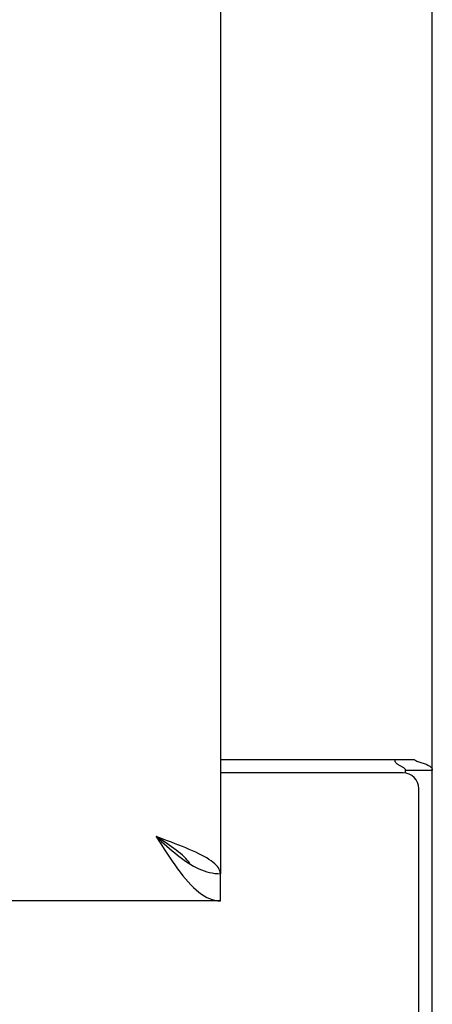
# Model space of a CAD drawing. Header units: inches. Extents: x 0 to 187, y 0 to 121.
# Tile 18 of 44: x 83.91 to 85.5, y 16.01 to 19.78. Entities that reach past the tile are written whole.
import ezdxf

# ---------------------------------------------------------------- set-up
doc = ezdxf.new("R2010")
doc.units = ezdxf.units.IN
doc.header["$LTSCALE"] = 10.270299
doc.header["$MEASUREMENT"] = 0
doc.layers.get('0').update_dxf_attribs({"linetype": 'CONTINUOUS'})
doc.layers.add('DIMENSIONS', color=7, linetype='CONTINUOUS')
doc.styles.get("Standard").update_dxf_attribs({"font": 'txt', "width": 0.8})
doc.dimstyles.new('DIMSTYLE_2', dxfattribs={"dimtxt": 0.933664, "dimasz": 1.098428, "dimexe": 0.09, "dimexo": 0.07, "dimgap": 0.0425, "dimtad": 0, "dimtih": 1, "dimtoh": 1, "dimzin": 4, "dimdsep": 46, "dimtxsty": 'Standard', "dimblk": '_FILLED', "dimblk1": '_FILLED', "dimblk2": '_FILLED', "dimcen": 0.09, "dimadec": 0, "dimazin": 0, "dimtfac": 1, "dimtofl": 0, "dimtmove": 0, "dimatfit": 3, "dimldrblk": '_FILLED', "dimfxl": 0, "dimtolj": 1, "dimtzin": 4, "dimarcsym": 0})

# ---------------------------------------------------------------- blocks, each defined once
blk = doc.blocks.new('_FILLED')
at = {"color": 0, "linetype": 'ByBlock'}
blk.add_solid([(0, 0), (-1, 0.2), (-1, -0.2)], dxfattribs=at)
blk = doc.blocks.new('*D16')
at = {"layer": 'DIMENSIONS', "color": 2, "linetype": 'Continuous'}
for p, q in [((71.2724, 17.5272), (71.2724, 19.7241)), ((71.2724, 16.4022), (71.2724, 13.8943)), ((71.2724, 13.8943), (72.1786, 13.8943))]:
    blk.add_line(p, q, dxfattribs=at)
at = {"layer": 'DIMENSIONS', "color": 2, "linetype": 'Continuous', "xscale": 1.0984277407, "yscale": 1.0984277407, "zscale": 1.0984277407}
for p, rotation in [((71.2724, 17.5272), 270), ((71.2724, 16.4022), 90)]:
    blk.add_blockref('_FILLED', p, dxfattribs=dict(at, rotation=rotation))
at = {"layer": 'DIMENSIONS', "color": 2, "linetype": 'Continuous', "insert": (72.6454, 14.3611), "char_height": 0.93366, "width": 2.987723, "attachment_point": 1, "line_spacing_factor": 0.9}
blk.add_mtext('1.13', dxfattribs=at)

msp = doc.modelspace()

# ---------------------------------------------------------------- linework, layer by layer
at = {"color": 3, "linetype": 'Continuous'}
for p, q in [((85.4965, 9.7562), (85.4965, 81.5482)), ((84.684, 78.7982), (84.684, 16.5062)), ((84.684, 16.9447), (85.4267, 16.9447)), ((85.3845, 16.8927), (84.684, 16.8927)), ((85.4445, 9.6522), (85.4445, 16.8327)), ((84.684, 16.4022), (55.7465, 16.4022))]:
    msp.add_line(p, q, dxfattribs=at)
at = {"color": 7, "linetype": 'Continuous'}
for p, q in [((85.3925, 16.904), (85.4965, 16.904)), ((85.3925, 16.904), (85.3925, 16.8922)), ((84.5608, 16.5479), (84.5711, 16.5416)), ((84.684, 16.4022), (84.684, 16.5062))]:
    msp.add_line(p, q, dxfattribs=at)
for points in [[(85.3522, 16.9447), (85.3522, 16.9427), (85.3524, 16.9408), (85.3528, 16.9389), (85.3534, 16.9372), (85.3542, 16.9355), (85.3552, 16.9339), (85.3564, 16.9324), (85.3578, 16.9308), (85.3595, 16.9292), (85.3613, 16.9278), (85.3632, 16.9264), (85.3652, 16.9252), (85.3674, 16.924), (85.3696, 16.9227), (85.372, 16.9215), (85.3767, 16.9192)], [(85.3767, 16.9192), (85.3791, 16.918), (85.3814, 16.9168), (85.3837, 16.9155), (85.3858, 16.9141), (85.3877, 16.9127), (85.3893, 16.9113), (85.3905, 16.9098), (85.3915, 16.9083), (85.3921, 16.9068), (85.3924, 16.9054), (85.3925, 16.904)], [(84.4375, 16.6487), (84.4478, 16.6394), (84.4581, 16.6301), (84.4683, 16.6209), (84.4786, 16.6118), (84.4889, 16.6029), (84.4992, 16.5942), (84.5094, 16.5857), (84.5197, 16.5775), (84.53, 16.5695), (84.5402, 16.562), (84.5505, 16.5548), (84.5608, 16.5479)], [(84.5682, 16.5433), (84.5672, 16.5451), (84.5626, 16.5515), (84.5574, 16.558), (84.5516, 16.5645), (84.5452, 16.571), (84.5383, 16.5775), (84.5309, 16.5839), (84.5229, 16.5904), (84.5146, 16.5969), (84.5058, 16.6034), (84.4967, 16.6098), (84.4873, 16.6163), (84.4777, 16.6228), (84.4678, 16.6293), (84.4578, 16.6358), (84.4477, 16.6422), (84.4375, 16.6487)], [(84.5711, 16.5416), (84.5813, 16.5357), (84.5916, 16.5302), (84.6019, 16.5253), (84.6121, 16.5209), (84.6224, 16.5171), (84.6327, 16.5138), (84.643, 16.5111), (84.6532, 16.5089), (84.6635, 16.5074), (84.6738, 16.5065), (84.684, 16.5062)]]:
    msp.add_lwpolyline(points, dxfattribs=at)
at = {"color": 3, "linetype": 'Continuous'}
for points in [[(85.4267, 16.9447), (85.4287, 16.9431), (85.4312, 16.9416), (85.434, 16.9401), (85.4373, 16.9385), (85.4408, 16.9371), (85.4447, 16.9356), (85.4487, 16.9342), (85.4529, 16.9327), (85.457, 16.9314), (85.461, 16.9301), (85.465, 16.9287), (85.4689, 16.9274), (85.4725, 16.926), (85.4759, 16.9246), (85.479, 16.9233), (85.4819, 16.9219), (85.4848, 16.9203), (85.4874, 16.9186), (85.4896, 16.9169), (85.4915, 16.9152), (85.493, 16.9135), (85.4943, 16.9117), (85.4953, 16.9099), (85.496, 16.9081), (85.4964, 16.9061), (85.4965, 16.904)], [(84.5896, 16.5884), (84.5776, 16.5939), (84.5651, 16.5994), (84.5521, 16.6049), (84.5387, 16.6103), (84.5249, 16.6158), (84.5109, 16.6213), (84.4965, 16.6268), (84.482, 16.6323), (84.4672, 16.6377), (84.4524, 16.6432), (84.4375, 16.6487)], [(84.4375, 16.6487), (84.4478, 16.6326), (84.4581, 16.6165), (84.4683, 16.6006), (84.4786, 16.5849), (84.4889, 16.5695), (84.4992, 16.5544), (84.5094, 16.5397), (84.5197, 16.5255), (84.53, 16.5118)], [(84.684, 16.5062), (84.6836, 16.5117), (84.6822, 16.5172), (84.68, 16.5227), (84.6769, 16.5281), (84.6729, 16.5336), (84.668, 16.5391), (84.6623, 16.5446), (84.6558, 16.5501), (84.6485, 16.5555), (84.6404, 16.561), (84.6316, 16.5665), (84.622, 16.572), (84.6118, 16.5775), (84.601, 16.5829), (84.5896, 16.5884)], [(84.53, 16.5118), (84.5402, 16.4986), (84.5505, 16.4862), (84.5608, 16.4744), (84.5711, 16.4634), (84.5813, 16.4531), (84.5916, 16.4438), (84.6019, 16.4352), (84.6121, 16.4276), (84.6224, 16.421), (84.6327, 16.4153), (84.643, 16.4106), (84.6532, 16.4069), (84.6635, 16.4043), (84.6738, 16.4027), (84.684, 16.4022)]]:
    msp.add_lwpolyline(points, dxfattribs=at)
msp.add_arc((85.3845, 16.8327), 0.06, 0, 90, dxfattribs=at)

# ---------------------------------------------------------------- dimensions: what is measured, and where the dimension line sits
at = {"layer": 'DIMENSIONS', "color": 2, "linetype": 'Continuous'}
dim = msp.add_linear_dim(base=(71.2723825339, 17.5272084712), p1=(84.664037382, 16.4022084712), p2=(57.496537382, 17.5272084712), angle=90, dimstyle='DIMSTYLE_2', dxfattribs=at)
dim.commit()
dim.dimension.update_dxf_attribs({"geometry": '*D16', "text_midpoint": (74.1392789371, 13.8942791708), "dimtype": 160})

doc.saveas('drawing.dxf')
